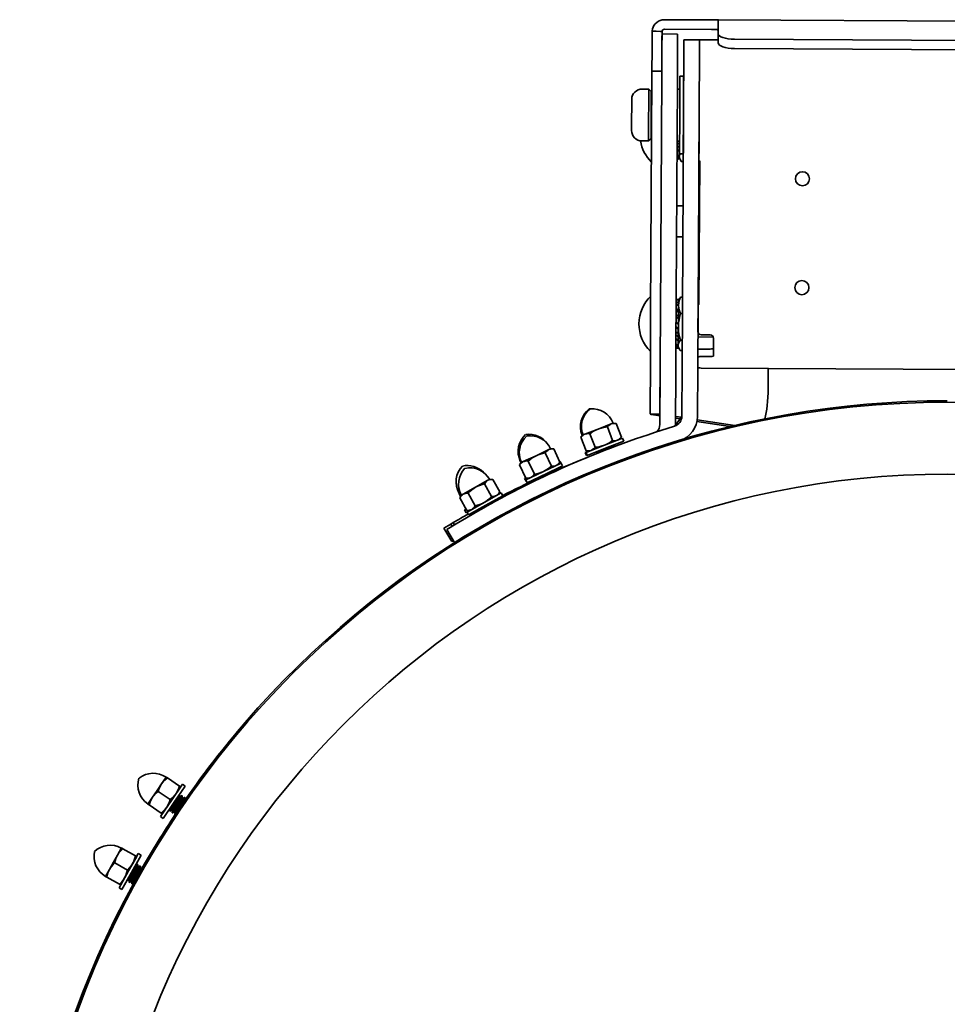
# Model space of a CAD drawing. Extents: x 6.5 to 64.9, y -6 to 65.8.
# Tile 15 of 21: x 6.5 to 17.6, y 54 to 65.8. Entities that reach past the tile are written whole.
import ezdxf

# ---------------------------------------------------------------- set-up
doc = ezdxf.new("R2010")
doc.units = 0
doc.header["$MEASUREMENT"] = 0

msp = doc.modelspace()

# ---------------------------------------------------------------- linework, layer by layer
at = {"color": 7, "lineweight": 35}
for p, q in [((14.224, 65.841), (14.223, 65.841)), ((14.795, 65.838), (14.224, 65.841)), ((20.493, 65.811), (14.864, 65.841)), ((14.873, 65.673), (14.874, 65.827)), ((14.874, 65.838), (14.874, 65.835)), ((14.874, 65.835), (14.874, 65.827)), ((14.078, 65.701), (14.077, 65.481)), ((14.178, 65.7), (14.078, 65.706)), ((14.178, 65.7), (14.078, 65.701)), ((14.196, 65.7), (14.178, 65.7)), ((14.195, 65.48), (14.196, 65.7)), ((14.195, 65.626), (14.196, 65.669)), ((14.196, 65.7), (14.196, 65.699)), ((14.384, 65.668), (14.196, 65.669)), ((14.224, 65.725), (14.794, 65.722)), ((14.383, 65.625), (14.384, 65.668)), ((14.873, 65.673), (14.872, 65.562)), ((14.193, 65.088), (14.195, 65.544)), ((14.195, 65.544), (14.195, 65.626)), ((14.381, 65.087), (14.383, 65.543)), ((14.383, 65.625), (14.383, 65.543)), ((14.46, 65.6), (14.454, 64.6)), ((14.648, 65.599), (14.46, 65.6)), ((14.648, 65.599), (14.642, 64.599)), ((14.648, 65.599), (14.642, 64.599)), ((14.648, 65.599), (14.872, 65.597)), ((20.285, 65.577), (15.069, 65.605)), ((14.077, 65.481), (14.075, 65.221)), ((14.193, 65.221), (14.195, 65.48)), ((15.069, 65.494), (20.284, 65.466)), ((14.075, 65.165), (14.059, 62.311)), ((14.075, 65.221), (14.075, 65.165)), ((14.075, 65.221), (14.193, 65.221)), ((14.193, 65.164), (14.193, 65.221)), ((14.178, 62.311), (14.193, 65.164)), ((14.381, 65.087), (14.363, 61.872)), ((14.409, 64.691), (14.411, 65.159)), ((14.457, 65.159), (14.411, 65.159)), ((14.455, 64.69), (14.457, 65.159)), ((13.957, 65.005), (14.037, 65.005)), ((14.037, 64.949), (14.034, 64.513)), ((14.037, 65.005), (14.037, 64.949)), ((14.067, 64.975), (14.037, 65.005)), ((14.067, 64.924), (14.067, 64.975)), ((14.38, 65.003), (14.411, 65.003)), ((13.83, 64.586), (13.831, 64.847)), ((13.831, 64.881), (13.831, 64.847)), ((14.065, 64.53), (14.067, 64.924)), ((14.074, 64.915), (14.067, 64.915)), ((14.406, 64.222), (14.409, 64.691)), ((14.452, 64.222), (14.455, 64.69)), ((13.83, 64.586), (13.829, 64.506)), ((14.454, 64.6), (14.438, 61.626)), ((14.642, 64.599), (14.626, 61.625)), ((14.64, 64.148), (14.642, 64.599)), ((14.034, 64.38), (14.034, 64.513)), ((14.064, 64.41), (14.065, 64.53)), ((14.071, 64.47), (14.064, 64.47)), ((13.954, 64.38), (14.034, 64.38)), ((14.064, 64.41), (14.034, 64.38)), ((14.377, 64.378), (14.407, 64.378)), ((14.377, 64.359), (14.405, 64.338)), ((14.405, 64.378), (14.404, 64.298)), ((14.404, 64.298), (14.405, 64.338)), ((14.405, 64.338), (14.405, 64.378)), ((14.407, 64.369), (14.406, 64.378)), ((14.376, 64.323), (14.404, 64.298)), ((14.404, 64.256), (14.376, 64.278)), ((14.404, 64.256), (14.376, 64.269)), ((14.404, 64.298), (14.404, 64.256)), ((14.404, 64.256), (14.404, 64.195)), ((14.404, 64.256), (14.404, 64.194)), ((14.406, 64.222), (14.452, 64.222)), ((14.404, 64.194), (14.376, 64.21)), ((14.404, 64.174), (14.376, 64.186)), ((14.391, 64.163), (14.376, 64.164)), ((14.404, 64.161), (14.391, 64.163)), ((14.404, 64.194), (14.404, 64.174)), ((14.404, 64.174), (14.404, 64.174)), ((14.404, 64.174), (14.417, 64.151)), ((14.404, 64.174), (14.404, 64.161)), ((14.428, 64.133), (14.452, 64.133)), ((14.641, 62.416), (14.65, 64.131)), ((14.638, 63.873), (14.648, 63.871)), ((14.639, 63.895), (14.649, 63.893)), ((15.888, 63.838), (15.889, 63.838)), ((14.648, 63.737), (14.638, 63.738)), ((14.373, 63.599), (14.449, 63.598)), ((14.637, 63.597), (14.647, 63.597)), ((14.37, 63.224), (14.447, 63.223)), ((14.635, 63.222), (14.645, 63.222)), ((14.394, 62.461), (14.366, 62.468)), ((14.394, 62.422), (14.366, 62.438)), ((14.394, 62.468), (14.381, 62.469)), ((14.394, 62.455), (14.408, 62.478)), ((14.394, 62.468), (14.394, 62.461)), ((14.394, 62.461), (14.394, 62.422)), ((14.394, 62.397), (14.394, 62.455)), ((14.443, 62.495), (14.42, 62.495)), ((15.881, 62.526), (15.882, 62.526)), ((14.394, 62.39), (14.366, 62.41)), ((14.394, 62.338), (14.366, 62.354)), ((14.394, 62.311), (14.366, 62.336)), ((14.393, 62.282), (14.394, 62.397)), ((14.394, 62.422), (14.394, 62.39)), ((14.394, 62.39), (14.394, 62.379)), ((14.394, 62.338), (14.394, 62.311)), ((14.629, 62.084), (14.631, 62.399)), ((14.631, 62.408), (14.638, 62.407)), ((14.059, 62.311), (14.056, 61.73)), ((14.174, 61.729), (14.178, 62.311)), ((14.393, 62.262), (14.365, 62.289)), ((14.393, 62.236), (14.365, 62.258)), ((14.394, 62.311), (14.393, 62.262)), ((14.393, 62.137), (14.393, 62.282)), ((14.393, 62.262), (14.393, 62.256)), ((14.393, 62.236), (14.393, 62.171)), ((14.442, 62.298), (14.419, 62.298)), ((14.393, 62.171), (14.365, 62.194)), ((14.393, 62.162), (14.365, 62.191)), ((14.392, 62.11), (14.365, 62.138)), ((14.392, 62.11), (14.391, 61.914)), ((14.393, 62.162), (14.392, 62.11)), ((14.392, 62.11), (14.392, 62.057)), ((14.393, 62.171), (14.393, 62.162)), ((14.392, 62.057), (14.364, 62.078)), ((14.392, 62.017), (14.364, 62.042)), ((14.392, 61.975), (14.364, 61.997)), ((14.392, 61.975), (14.364, 61.988)), ((14.392, 61.975), (14.391, 61.914)), ((14.392, 62.057), (14.392, 62.017)), ((14.392, 62.017), (14.392, 61.975)), ((14.44, 61.976), (14.417, 61.976)), ((14.814, 62.015), (14.628, 62.016)), ((14.777, 62.043), (14.669, 62.044)), ((14.816, 61.948), (14.816, 62.003)), ((14.173, 61.381), (14.175, 61.874)), ((14.361, 61.38), (14.363, 61.872)), ((14.391, 61.914), (14.363, 61.93)), ((14.391, 61.893), (14.363, 61.905)), ((14.378, 61.882), (14.363, 61.883)), ((14.391, 61.88), (14.378, 61.882)), ((14.391, 61.914), (14.391, 61.893)), ((14.391, 61.893), (14.391, 61.88)), ((14.391, 61.893), (14.391, 61.893)), ((14.391, 61.893), (14.405, 61.87)), ((14.416, 61.852), (14.44, 61.852)), ((14.776, 61.871), (14.668, 61.871)), ((14.816, 61.948), (14.815, 61.795)), ((14.816, 61.877), (14.815, 61.786)), ((14.056, 61.73), (14.053, 61.097)), ((14.171, 61.096), (14.174, 61.729)), ((14.667, 61.78), (14.775, 61.779)), ((14.815, 61.786), (14.815, 61.795)), ((14.438, 61.626), (14.438, 61.535)), ((14.626, 61.625), (14.626, 61.534)), ((20.711, 61.61), (14.666, 61.642)), ((15.476, 61.396), (15.477, 61.638)), ((14.438, 61.535), (14.436, 61.176)), ((14.626, 61.534), (14.624, 61.175)), ((14.171, 61.182), (14.173, 61.381)), ((14.361, 61.38), (14.359, 61.181)), ((13.327, 61.149), (13.318, 61.148)), ((14.171, 61.054), (14.171, 61.182)), ((14.171, 61.096), (14.171, 61.146)), ((14.359, 61.181), (14.359, 61.053)), ((14.436, 61.176), (14.435, 61.084)), ((14.624, 61.175), (14.623, 61.083)), ((14.053, 61.097), (14.053, 61.097)), ((14.171, 61.086), (14.057, 61.084)), ((14.07, 61.082), (14.171, 61.086)), ((14.07, 61.082), (14.171, 61.066)), ((14.17, 60.96), (14.171, 61.054)), ((14.435, 61.057), (14.351, 60.943)), ((14.359, 61.053), (14.358, 60.959)), ((14.359, 61.059), (14.429, 61.049)), ((14.359, 61.038), (14.415, 61.029)), ((14.435, 61.084), (14.435, 61.06)), ((14.62, 61.019), (15.074, 60.95)), ((14.623, 61.083), (14.623, 61.059)), ((13.266, 60.845), (13.425, 60.906)), ((13.425, 60.906), (13.584, 60.968)), ((13.6, 60.768), (13.537, 60.931)), ((13.608, 60.978), (13.584, 60.968)), ((13.608, 60.978), (13.643, 60.972)), ((13.643, 60.972), (13.706, 60.809)), ((14.348, 60.942), (14.181, 60.889)), ((14.358, 60.959), (14.358, 60.952)), ((14.617, 60.998), (15.018, 60.936)), ((13.241, 60.835), (13.219, 60.808)), ((13.283, 60.645), (13.219, 60.808)), ((13.23, 60.832), (13.243, 60.837)), ((13.23, 60.832), (13.233, 60.825)), ((13.241, 60.835), (13.266, 60.845)), ((13.325, 60.849), (13.389, 60.686)), ((13.721, 60.796), (13.501, 60.711)), ((13.684, 60.782), (13.706, 60.809)), ((13.71, 60.794), (13.687, 60.785)), ((13.71, 60.794), (13.711, 60.792)), ((13.735, 60.759), (13.721, 60.796)), ((12.832, 60.658), (12.678, 60.585)), ((12.856, 60.669), (12.832, 60.658)), ((12.891, 60.666), (12.856, 60.669)), ((12.965, 60.508), (12.891, 60.666)), ((13.501, 60.711), (13.281, 60.625)), ((13.515, 60.674), (13.295, 60.588)), ((13.342, 60.649), (13.501, 60.711)), ((13.735, 60.759), (13.515, 60.674)), ((13.614, 60.691), (13.628, 60.708)), ((13.617, 60.692), (13.62, 60.697)), ((13.626, 60.714), (13.62, 60.715)), ((13.621, 60.698), (13.62, 60.699)), ((13.628, 60.709), (13.626, 60.714)), ((14.238, 60.71), (14.405, 60.763)), ((12.524, 60.513), (12.678, 60.585)), ((12.788, 60.618), (12.863, 60.46)), ((13.314, 60.64), (13.27, 60.623)), ((13.284, 60.586), (13.27, 60.623)), ((13.295, 60.588), (13.281, 60.625)), ((13.283, 60.645), (13.317, 60.639)), ((13.294, 60.59), (13.284, 60.586)), ((13.305, 60.641), (13.306, 60.637)), ((13.314, 60.64), (13.306, 60.637)), ((13.317, 60.639), (13.342, 60.649)), ((13.423, 60.625), (13.4, 60.629)), ((13.417, 60.614), (13.432, 60.634)), ((13.43, 60.637), (13.423, 60.638)), ((13.423, 60.626), (13.424, 60.623)), ((13.427, 60.618), (13.426, 60.618)), ((13.43, 60.637), (13.432, 60.633)), ((12.5, 60.501), (12.48, 60.473)), ((12.554, 60.314), (12.48, 60.473)), ((12.486, 60.519), (12.493, 60.522)), ((12.486, 60.519), (12.494, 60.503)), ((12.499, 60.508), (12.494, 60.503)), ((12.494, 60.503), (12.497, 60.497)), ((12.5, 60.501), (12.524, 60.513)), ((12.582, 60.521), (12.657, 60.363)), ((12.981, 60.496), (12.767, 60.395)), ((12.998, 60.461), (12.784, 60.36)), ((12.945, 60.479), (12.965, 60.508)), ((12.968, 60.514), (12.964, 60.512)), ((12.968, 60.514), (12.977, 60.494)), ((12.998, 60.461), (12.981, 60.496)), ((12.121, 60.3), (12.098, 60.288)), ((12.156, 60.3), (12.121, 60.3)), ((12.242, 60.148), (12.156, 60.3)), ((12.553, 60.318), (12.54, 60.312)), ((12.557, 60.276), (12.54, 60.312)), ((12.767, 60.395), (12.554, 60.295)), ((12.589, 60.312), (12.554, 60.314)), ((12.784, 60.36), (12.57, 60.259)), ((12.589, 60.312), (12.613, 60.323)), ((12.613, 60.323), (12.767, 60.395)), ((12.681, 60.303), (12.69, 60.316)), ((12.69, 60.294), (12.704, 60.314)), ((12.703, 60.314), (12.692, 60.308)), ((12.702, 60.317), (12.695, 60.318)), ((12.702, 60.317), (12.704, 60.313)), ((12.882, 60.384), (12.894, 60.402)), ((12.892, 60.408), (12.886, 60.408)), ((12.894, 60.403), (12.892, 60.407)), ((11.801, 60.121), (11.949, 60.204)), ((12.098, 60.288), (11.949, 60.204)), ((12.057, 60.244), (12.142, 60.092)), ((12.57, 60.259), (12.554, 60.295)), ((12.561, 60.278), (12.557, 60.276)), ((11.746, 60.135), (11.763, 60.144)), ((11.746, 60.135), (11.755, 60.119)), ((11.755, 60.119), (11.769, 60.094)), ((11.778, 60.108), (11.76, 60.078)), ((11.845, 59.925), (11.76, 60.078)), ((11.778, 60.108), (11.801, 60.121)), ((11.859, 60.133), (11.944, 59.981)), ((12.258, 60.137), (12.052, 60.021)), ((12.277, 60.102), (12.071, 59.987)), ((12.224, 60.117), (12.242, 60.148)), ((12.239, 60.143), (12.246, 60.13)), ((12.277, 60.102), (12.258, 60.137)), ((11.835, 59.943), (11.815, 59.932)), ((12.052, 60.021), (11.846, 59.905)), ((12.071, 59.987), (11.865, 59.871)), ((11.903, 59.938), (12.052, 60.021)), ((12.175, 60.042), (12.17, 60.042)), ((12.172, 60.027), (12.178, 60.037)), ((12.178, 60.037), (12.176, 60.042)), ((11.838, 59.836), (11.714, 59.762)), ((11.834, 59.898), (11.815, 59.932)), ((11.846, 59.905), (11.834, 59.898)), ((11.88, 59.925), (11.845, 59.925)), ((11.865, 59.871), (11.846, 59.905)), ((11.88, 59.925), (11.903, 59.938)), ((11.992, 59.938), (11.985, 59.938)), ((11.988, 59.923), (11.995, 59.935)), ((11.992, 59.939), (11.995, 59.934)), ((11.649, 59.76), (11.568, 59.711)), ((11.664, 59.55), (11.568, 59.711)), ((11.714, 59.762), (11.602, 59.696)), ((11.649, 59.76), (11.68, 59.778)), ((11.665, 59.733), (11.649, 59.76)), ((11.68, 59.778), (11.695, 59.751)), ((11.602, 59.696), (11.696, 59.538)), ((11.809, 59.601), (11.934, 59.674)), ((11.682, 59.561), (11.664, 59.55)), ((8.109, 56.548), (8.164, 56.63)), ((8.164, 56.63), (8.22, 56.711)), ((8.234, 56.701), (8.22, 56.711)), ((8.234, 56.701), (8.379, 56.603)), ((8.415, 56.625), (8.282, 56.43)), ((8.415, 56.625), (8.448, 56.603)), ((8.053, 56.467), (8.109, 56.548)), ((8.268, 56.44), (8.123, 56.538)), ((8.282, 56.43), (8.338, 56.511)), ((8.448, 56.603), (8.315, 56.408)), ((8.338, 56.511), (8.393, 56.593)), ((8.378, 56.476), (8.38, 56.504)), ((8.379, 56.603), (8.393, 56.593)), ((7.998, 56.385), (8.053, 56.467)), ((7.998, 56.385), (8.013, 56.376)), ((8.282, 56.43), (8.149, 56.235)), ((8.315, 56.408), (8.182, 56.213)), ((8.227, 56.349), (8.282, 56.43)), ((8.357, 56.435), (8.334, 56.395)), ((8.338, 56.392), (8.361, 56.432)), ((8.39, 56.413), (8.366, 56.373)), ((8.371, 56.37), (8.394, 56.41)), ((8.378, 56.477), (8.382, 56.474)), ((8.408, 56.487), (8.382, 56.474)), ((8.413, 56.484), (8.409, 56.487)), ((8.41, 56.455), (8.414, 56.452)), ((8.411, 56.454), (8.413, 56.483)), ((8.44, 56.465), (8.414, 56.452)), ((8.445, 56.462), (8.441, 56.465)), ((8.443, 56.432), (8.445, 56.461)), ((8.443, 56.433), (8.447, 56.43)), ((8.013, 56.376), (8.157, 56.277)), ((8.157, 56.277), (8.172, 56.267)), ((8.227, 56.349), (8.172, 56.267)), ((8.259, 56.304), (8.261, 56.329)), ((8.263, 56.3), (8.259, 56.303)), ((8.29, 56.313), (8.264, 56.3)), ((8.29, 56.313), (8.294, 56.31)), ((8.292, 56.281), (8.294, 56.311)), ((8.296, 56.278), (8.292, 56.281)), ((8.323, 56.291), (8.297, 56.278)), ((8.323, 56.291), (8.327, 56.288)), ((8.324, 56.259), (8.326, 56.289)), ((8.182, 56.213), (8.149, 56.235)), ((8.328, 56.256), (8.324, 56.259)), ((7.632, 55.77), (7.68, 55.856)), ((7.696, 55.847), (7.68, 55.856)), ((7.848, 55.762), (7.696, 55.847)), ((7.584, 55.684), (7.536, 55.598)), ((7.632, 55.77), (7.584, 55.684)), ((7.752, 55.59), (7.6, 55.676)), ((7.767, 55.582), (7.883, 55.788)), ((7.802, 55.562), (7.917, 55.769)), ((7.816, 55.668), (7.864, 55.753)), ((7.848, 55.762), (7.864, 55.753)), ((7.883, 55.788), (7.917, 55.769)), ((7.536, 55.598), (7.488, 55.512)), ((7.652, 55.375), (7.767, 55.582)), ((7.686, 55.356), (7.802, 55.562)), ((7.719, 55.496), (7.767, 55.582)), ((7.767, 55.582), (7.816, 55.668)), ((7.87, 55.659), (7.849, 55.646)), ((7.875, 55.657), (7.871, 55.659)), ((7.876, 55.626), (7.876, 55.656)), ((7.876, 55.627), (7.88, 55.625)), ((7.905, 55.64), (7.88, 55.625)), ((7.91, 55.637), (7.905, 55.64)), ((7.91, 55.607), (7.91, 55.637)), ((7.91, 55.608), (7.914, 55.606)), ((7.935, 55.618), (7.914, 55.606)), ((7.488, 55.512), (7.503, 55.504)), ((7.503, 55.504), (7.656, 55.418)), ((7.671, 55.41), (7.719, 55.496)), ((7.768, 55.475), (7.745, 55.461)), ((7.768, 55.475), (7.772, 55.473)), ((7.773, 55.444), (7.772, 55.474)), ((7.777, 55.441), (7.773, 55.443)), ((7.803, 55.456), (7.778, 55.441)), ((7.802, 55.456), (7.807, 55.454)), ((7.807, 55.425), (7.806, 55.455)), ((7.832, 55.433), (7.812, 55.422)), ((7.84, 55.449), (7.839, 55.446)), ((7.686, 55.356), (7.652, 55.375)), ((7.671, 55.41), (7.656, 55.418)), ((7.811, 55.422), (7.807, 55.424))]:
    msp.add_line(p, q, dxfattribs=at)
for points in [[(14.223, 65.841), (14.199, 65.839), (14.175, 65.833), (14.152, 65.823), (14.132, 65.809), (14.114, 65.792), (14.099, 65.773), (14.089, 65.752), (14.081, 65.729), (14.078, 65.706)], [(14.864, 65.841), (14.841, 65.84), (14.795, 65.838)], [(14.874, 65.838), (14.874, 65.839), (14.873, 65.84), (14.871, 65.84), (14.864, 65.841)], [(14.196, 65.699), (14.198, 65.707), (14.201, 65.714), (14.207, 65.719), (14.214, 65.723), (14.224, 65.725)], [(14.847, 65.723), (14.826, 65.722), (14.794, 65.722)], [(14.871, 65.716), (14.866, 65.72), (14.862, 65.722), (14.847, 65.723)], [(14.417, 64.151), (14.411, 64.162), (14.407, 64.173), (14.405, 64.184), (14.404, 64.195)], [(14.394, 62.397), (14.397, 62.427), (14.404, 62.457), (14.411, 62.477), (14.42, 62.495)], [(14.419, 62.298), (14.409, 62.321), (14.401, 62.344), (14.397, 62.365), (14.394, 62.397)], [(14.393, 62.137), (14.394, 62.167), (14.396, 62.196), (14.401, 62.224), (14.407, 62.252), (14.419, 62.298)], [(14.417, 61.976), (14.404, 62.029), (14.395, 62.083), (14.393, 62.137)], [(14.391, 61.914), (14.395, 61.936), (14.404, 61.958), (14.417, 61.976)], [(14.405, 61.87), (14.399, 61.881), (14.395, 61.892), (14.392, 61.903), (14.391, 61.914)], [(14.815, 61.786), (14.815, 61.785), (14.815, 61.785), (14.814, 61.784), (14.811, 61.783), (14.798, 61.78), (14.775, 61.779)], [(13.425, 60.906), (13.404, 60.897), (13.363, 60.875), (13.325, 60.849)], [(13.537, 60.931), (13.491, 60.925), (13.446, 60.914), (13.425, 60.906)], [(13.537, 60.931), (13.554, 60.949), (13.573, 60.963), (13.584, 60.968)], [(13.584, 60.968), (13.604, 60.973), (13.625, 60.974), (13.643, 60.972)], [(13.219, 60.808), (13.231, 60.821), (13.244, 60.832), (13.255, 60.839), (13.266, 60.845)], [(13.266, 60.845), (13.278, 60.848), (13.29, 60.85), (13.307, 60.851), (13.325, 60.849)], [(13.706, 60.809), (13.695, 60.796), (13.681, 60.784), (13.671, 60.778), (13.66, 60.772)], [(12.788, 60.618), (12.803, 60.637), (12.822, 60.652), (12.832, 60.658)], [(12.832, 60.658), (12.852, 60.665), (12.873, 60.667), (12.891, 60.666)], [(13.389, 60.686), (13.372, 60.668), (13.352, 60.654), (13.342, 60.649)], [(13.501, 60.711), (13.476, 60.702), (13.45, 60.695), (13.42, 60.689), (13.389, 60.686)], [(13.574, 60.686), (13.459, 60.634), (13.427, 60.618)], [(13.442, 60.64), (13.486, 60.662), (13.493, 60.665)], [(13.501, 60.711), (13.522, 60.72), (13.562, 60.742), (13.6, 60.768)], [(13.626, 60.714), (13.626, 60.713), (13.626, 60.713), (13.626, 60.713), (13.625, 60.712), (13.622, 60.71), (13.592, 60.695), (13.574, 60.686)], [(13.576, 60.682), (13.618, 60.702), (13.627, 60.707), (13.628, 60.708)], [(13.6, 60.768), (13.625, 60.766), (13.649, 60.769), (13.66, 60.772)], [(12.582, 60.521), (12.606, 60.541), (12.632, 60.559), (12.654, 60.573), (12.678, 60.585)], [(12.678, 60.585), (12.702, 60.596), (12.727, 60.604), (12.757, 60.612), (12.788, 60.618)], [(13.342, 60.649), (13.322, 60.644), (13.301, 60.643), (13.283, 60.645)], [(13.431, 60.632), (13.424, 60.628), (13.423, 60.627), (13.423, 60.626), (13.423, 60.626), (13.423, 60.626)], [(13.44, 60.645), (13.432, 60.64), (13.43, 60.638), (13.43, 60.638), (13.43, 60.638), (13.43, 60.637)], [(13.432, 60.634), (13.434, 60.635), (13.442, 60.64)], [(12.48, 60.473), (12.49, 60.487), (12.503, 60.499), (12.513, 60.507), (12.524, 60.513)], [(12.524, 60.513), (12.535, 60.517), (12.547, 60.52), (12.564, 60.522), (12.582, 60.521)], [(12.767, 60.395), (12.788, 60.406), (12.826, 60.431), (12.863, 60.46)], [(12.863, 60.46), (12.888, 60.46), (12.911, 60.464), (12.921, 60.468)], [(12.921, 60.468), (12.931, 60.474), (12.95, 60.489), (12.965, 60.508)], [(12.098, 60.288), (12.117, 60.296), (12.138, 60.299), (12.156, 60.3)], [(12.554, 60.314), (12.579, 60.314), (12.602, 60.319), (12.613, 60.323)], [(12.613, 60.323), (12.623, 60.328), (12.641, 60.343), (12.657, 60.363)], [(12.657, 60.363), (12.702, 60.372), (12.746, 60.386), (12.767, 60.395)], [(12.842, 60.376), (12.729, 60.315), (12.701, 60.299)], [(12.712, 60.326), (12.704, 60.32), (12.702, 60.318), (12.702, 60.318), (12.702, 60.318), (12.702, 60.317)], [(12.704, 60.314), (12.706, 60.316), (12.714, 60.321)], [(12.714, 60.321), (12.756, 60.346), (12.762, 60.35)], [(12.892, 60.407), (12.892, 60.407), (12.892, 60.407), (12.892, 60.406), (12.891, 60.406), (12.888, 60.403), (12.859, 60.386), (12.842, 60.376)], [(12.844, 60.372), (12.884, 60.395), (12.893, 60.401), (12.894, 60.402)], [(11.859, 60.133), (11.881, 60.155), (11.905, 60.175), (11.927, 60.19), (11.949, 60.204)], [(11.949, 60.204), (11.973, 60.216), (11.997, 60.226), (12.027, 60.236), (12.057, 60.244)], [(12.057, 60.244), (12.071, 60.265), (12.088, 60.281), (12.098, 60.288)], [(11.76, 60.078), (11.769, 60.092), (11.781, 60.106), (11.79, 60.114), (11.801, 60.121)], [(11.801, 60.121), (11.812, 60.126), (11.823, 60.13), (11.841, 60.132), (11.859, 60.133)], [(12.052, 60.021), (12.072, 60.033), (12.108, 60.06), (12.142, 60.092)], [(12.142, 60.092), (12.167, 60.094), (12.19, 60.1), (12.201, 60.104)], [(12.201, 60.104), (12.21, 60.111), (12.227, 60.127), (12.242, 60.148)], [(11.903, 59.938), (11.913, 59.944), (11.93, 59.96), (11.944, 59.981)], [(11.944, 59.981), (11.989, 59.993), (12.032, 60.01), (12.052, 60.021)], [(12.001, 59.947), (11.994, 59.941), (11.992, 59.939), (11.992, 59.939), (11.992, 59.939), (11.992, 59.939)], [(11.995, 59.935), (11.996, 59.937), (12.004, 59.943)], [(12.004, 59.943), (12.044, 59.971), (12.05, 59.975)], [(12.176, 60.042), (12.176, 60.041), (12.176, 60.041), (12.176, 60.041), (12.175, 60.04), (12.172, 60.037), (12.145, 60.018), (12.128, 60.007)], [(12.139, 60.008), (12.171, 60.03), (12.178, 60.036), (12.178, 60.037)], [(11.845, 59.925), (11.87, 59.927), (11.893, 59.933), (11.903, 59.938)], [(8.123, 56.538), (8.132, 56.564), (8.142, 56.59), (8.152, 56.61), (8.164, 56.63)], [(8.164, 56.63), (8.183, 56.653), (8.204, 56.675), (8.234, 56.701)], [(8.123, 56.538), (8.092, 56.512), (8.065, 56.483), (8.053, 56.467)], [(8.268, 56.44), (8.299, 56.466), (8.326, 56.495), (8.338, 56.511)], [(8.338, 56.511), (8.348, 56.528), (8.366, 56.564), (8.379, 56.603)], [(8.352, 56.454), (8.376, 56.496), (8.379, 56.502)], [(8.053, 56.467), (8.043, 56.45), (8.026, 56.414), (8.013, 56.376)], [(8.227, 56.349), (8.237, 56.365), (8.255, 56.401), (8.268, 56.44)], [(8.348, 56.457), (8.285, 56.351), (8.265, 56.318)], [(8.27, 56.315), (8.305, 56.376), (8.352, 56.454)], [(8.334, 56.395), (8.299, 56.333), (8.291, 56.317), (8.29, 56.314), (8.29, 56.313), (8.29, 56.313), (8.29, 56.313)], [(8.294, 56.311), (8.294, 56.314), (8.305, 56.334), (8.338, 56.392)], [(8.381, 56.434), (8.317, 56.329), (8.298, 56.296)], [(8.302, 56.293), (8.338, 56.354), (8.385, 56.432)], [(8.413, 56.412), (8.35, 56.307), (8.331, 56.273)], [(8.335, 56.271), (8.37, 56.332), (8.417, 56.41)], [(8.378, 56.476), (8.377, 56.473), (8.365, 56.448), (8.357, 56.435)], [(8.361, 56.432), (8.38, 56.466), (8.382, 56.472), (8.382, 56.474), (8.382, 56.474), (8.382, 56.474)], [(8.409, 56.487), (8.409, 56.487), (8.409, 56.487), (8.409, 56.486), (8.408, 56.484), (8.397, 56.463), (8.381, 56.434)], [(8.385, 56.432), (8.408, 56.471), (8.412, 56.482), (8.413, 56.483)], [(8.411, 56.454), (8.41, 56.451), (8.397, 56.426), (8.39, 56.413)], [(8.394, 56.41), (8.412, 56.444), (8.415, 56.45), (8.415, 56.451), (8.415, 56.452), (8.414, 56.452)], [(8.441, 56.465), (8.441, 56.465), (8.441, 56.465), (8.441, 56.464), (8.441, 56.462), (8.43, 56.441), (8.413, 56.412)], [(8.417, 56.41), (8.44, 56.449), (8.445, 56.46), (8.445, 56.461)], [(8.443, 56.432), (8.443, 56.43), (8.435, 56.413)], [(8.227, 56.349), (8.209, 56.325), (8.188, 56.303), (8.157, 56.277)], [(8.265, 56.318), (8.259, 56.305), (8.259, 56.304)], [(8.263, 56.3), (8.263, 56.3), (8.263, 56.3), (8.263, 56.301), (8.263, 56.302), (8.27, 56.315)], [(8.298, 56.296), (8.292, 56.283), (8.292, 56.281)], [(8.296, 56.278), (8.296, 56.278), (8.296, 56.278), (8.296, 56.279), (8.296, 56.28), (8.302, 56.293)], [(8.366, 56.373), (8.331, 56.311), (8.323, 56.295), (8.322, 56.292), (8.322, 56.291), (8.322, 56.291), (8.323, 56.291)], [(8.331, 56.273), (8.325, 56.261), (8.324, 56.259)], [(8.326, 56.289), (8.327, 56.292), (8.337, 56.312), (8.371, 56.37)], [(8.328, 56.256), (8.328, 56.256), (8.328, 56.257), (8.33, 56.26), (8.335, 56.271)], [(7.632, 55.77), (7.649, 55.796), (7.668, 55.819), (7.696, 55.847)], [(7.536, 55.598), (7.556, 55.628), (7.579, 55.655), (7.6, 55.676)], [(7.6, 55.676), (7.606, 55.702), (7.614, 55.729), (7.622, 55.75), (7.632, 55.77)], [(7.816, 55.668), (7.825, 55.685), (7.839, 55.723), (7.848, 55.762)], [(7.503, 55.504), (7.509, 55.53), (7.517, 55.557), (7.526, 55.578), (7.536, 55.598)], [(7.719, 55.496), (7.728, 55.513), (7.743, 55.551), (7.752, 55.59)], [(7.752, 55.59), (7.781, 55.619), (7.805, 55.651), (7.816, 55.668)], [(7.824, 55.603), (7.785, 55.52), (7.771, 55.488)], [(7.776, 55.485), (7.798, 55.535), (7.829, 55.6)], [(7.848, 55.604), (7.794, 55.494), (7.778, 55.459)], [(7.782, 55.456), (7.812, 55.521), (7.852, 55.602)], [(7.859, 55.584), (7.82, 55.501), (7.806, 55.468)], [(7.81, 55.466), (7.832, 55.516), (7.863, 55.581)], [(7.882, 55.585), (7.828, 55.475), (7.812, 55.44)], [(7.816, 55.437), (7.847, 55.501), (7.886, 55.583)], [(7.829, 55.6), (7.844, 55.635), (7.845, 55.64)], [(7.893, 55.564), (7.854, 55.482), (7.84, 55.449)], [(7.871, 55.659), (7.871, 55.659), (7.871, 55.659), (7.871, 55.658), (7.871, 55.656), (7.862, 55.634), (7.848, 55.604)], [(7.852, 55.602), (7.871, 55.644), (7.875, 55.654), (7.876, 55.656)], [(7.876, 55.626), (7.875, 55.623), (7.865, 55.596), (7.859, 55.584)], [(7.863, 55.581), (7.878, 55.616), (7.88, 55.623), (7.88, 55.624), (7.88, 55.624), (7.88, 55.625), (7.88, 55.625)], [(7.905, 55.64), (7.905, 55.64), (7.906, 55.64), (7.906, 55.639), (7.905, 55.637), (7.896, 55.615), (7.882, 55.585)], [(7.886, 55.583), (7.906, 55.624), (7.91, 55.635), (7.91, 55.637)], [(7.91, 55.607), (7.91, 55.603), (7.899, 55.577), (7.893, 55.564)], [(7.897, 55.562), (7.912, 55.597), (7.915, 55.604), (7.915, 55.605), (7.915, 55.605), (7.914, 55.605), (7.914, 55.606)], [(7.656, 55.418), (7.685, 55.447), (7.709, 55.479), (7.719, 55.496)], [(7.771, 55.488), (7.768, 55.479), (7.768, 55.477), (7.768, 55.476), (7.768, 55.476), (7.768, 55.475), (7.768, 55.475)], [(7.772, 55.474), (7.773, 55.477), (7.776, 55.485)], [(7.778, 55.459), (7.773, 55.446), (7.773, 55.444)], [(7.777, 55.441), (7.777, 55.441), (7.777, 55.441), (7.777, 55.442), (7.777, 55.443), (7.782, 55.456)], [(7.806, 55.468), (7.803, 55.46), (7.802, 55.458), (7.802, 55.457), (7.802, 55.456), (7.802, 55.456), (7.802, 55.456)], [(7.806, 55.455), (7.807, 55.458), (7.81, 55.466)], [(7.812, 55.44), (7.807, 55.426), (7.807, 55.425)], [(7.811, 55.422), (7.811, 55.422), (7.811, 55.422), (7.811, 55.422), (7.811, 55.424), (7.816, 55.437)]]:
    msp.add_lwpolyline(points, dxfattribs=at)
msp.add_circle((17.635, 50.075), 11.155, dxfattribs=at)
for centre, radius, start, end in [((14.145, 65.7), 0.0677, 175.1434, 179.6687), ((14.859, 65.708), 0.0141, 0.8495, 34.4953), ((13.956, 64.88), 0.125, 89.6901, 179.6901), ((13.954, 64.505), 0.125, 179.6901, 269.6901), ((14.395, 64.455), 0.465, 189.0303, 225.4869), ((14.482, 64.194), 0.0779, 159.1028, 179.2336), ((14.351, 63.81), 0.354, 83.5387, 85.9841), ((14.567, 64.237), 0.173, 209.9827, 216.9638), ((14.63, 64.131), 0.02, 0, 59.6901), ((15.889, 63.923), 0.085, 359.845, 269.6901), ((15.889, 63.923), 0.085, 270, 359.6901), ((15.882, 62.611), 0.085, 270, 269.6901), ((14.383, 62.174), 0.465, 133.8937, 179.6894), ((14.42, 62.825), 0.358, 261.4636, 263.8905), ((14.557, 62.39), 0.173, 142.4148, 149.3971), ((14.621, 62.416), 0.02, 299.6901, 359.6901), ((14.383, 62.174), 0.465, 179.6902, 225.4869), ((14.669, 62.084), 0.04, 180, 269.6901), ((14.776, 62.003), 0.04, 360, 89.6901), ((14.338, 61.53), 0.354, 83.5387, 85.9841), ((14.554, 61.956), 0.173, 209.9831, 216.9654), ((17.635, 50.075), 11.172, 90, 38.5254), ((13.487, 60.933), 0.274, 128.0837, 201.2715), ((13.499, 60.935), 0.274, 128.0533, 201.2411), ((13.351, 60.878), 0.274, 21.2411, 94.4289), ((17.635, 50.075), 11.172, 90, 90.8736), ((14.074, 61.097), 0.0215, 181.6874, 216.7168), ((14.083, 61.179), 0.0983, 254.8898, 262.3505), ((14.31, 61.061), 0.125, 287.6903, 359.6899), ((14.31, 61.061), 0.313, 287.6903, 359.6899), ((14.045, 60.96), 0.125, 316.2127, 359.6901), ((17.629, 50.078), 11.347, 107.6901, 120.6901), ((12.736, 60.637), 0.274, 132.0562, 205.2439), ((12.749, 60.619), 0.274, 132.0633, 205.2511), ((12.593, 60.569), 0.274, 35.2977, 98.4317), ((12.606, 60.552), 0.274, 25.2511, 98.4389), ((17.629, 50.078), 11.159, 107.6901, 120.6901), ((7.148, 74.754), 15.471, 294.2365, 294.5482), ((13.608, 60.709), 0.0172, 297.8509, 313.9648), ((13.62, 60.697), 0.000797, 311.3343, 8.1089), ((13.626, 60.713), 0.00085, 35.2315, 91.6489), ((13.627, 60.709), 0.000795, 311.2733, 8.1785), ((17.441, 50.002), 11.347, 111.4866, 113.6416), ((11.987, 60.27), 0.274, 136.1537, 209.3414), ((12.018, 60.243), 0.274, 136.1193, 209.3071), ((11.849, 60.192), 0.274, 44.9402, 102.5292), ((11.88, 60.165), 0.274, 29.3071, 102.4948), ((17.635, 50.075), 10.288, 90, 180), ((17.635, 50.075), 10.288, 90, 180), ((17.441, 50.002), 11.347, 114.6774, 117.0783), ((5.503, 73.859), 15.355, 298.2622, 298.5591), ((12.892, 60.407), 0.00085, 39.2415, 95.6589), ((12.894, 60.403), 0.000795, 315.2833, 12.1885), ((17.635, 50.075), 10.288, 0, 90), ((17.635, 50.075), 10.288, 360, 90), ((12.07, 59.834), 0.425, 135.3745, 137.8106), ((3.976, 72.746), 15.124, 302.3396, 302.617), ((12.175, 60.041), 0.00085, 43.2975, 99.7148), ((12.177, 60.037), 0.000795, 319.3393, 16.2444), ((17.441, 50.002), 11.347, 119.4644, 120.5111), ((17.635, 50.061), 11.181, 139.1672, 145.271), ((8.064, 56.483), 0.274, 55.7452, 128.9329), ((8.153, 56.614), 0.274, 162.5574, 235.7452), ((8.408, 56.486), 0.00085, 69.7803, 126.1272), ((8.412, 56.484), 0.000797, 345.808, 42.5825), ((8.441, 56.464), 0.00085, 69.7803, 126.1271), ((8.445, 56.462), 0.000797, 345.808, 42.5825), ((8.26, 56.303), 0.00085, 165.3632, 221.71), ((8.264, 56.301), 0.000797, 248.9078, 305.6823), ((8.292, 56.281), 0.00085, 165.3631, 221.71), ((8.296, 56.279), 0.000797, 248.9078, 305.6823), ((17.635, 50.061), 11.181, 146.3504, 150.2107), ((8.325, 56.259), 0.00085, 165.3631, 221.71), ((7.623, 55.753), 0.274, 167.5859, 240.7736), ((7.545, 55.615), 0.274, 60.7736, 133.9614), ((-1.244, 59.828), 10.088, 334.5721, 334.9816), ((7.871, 55.658), 0.00085, 74.8088, 131.1557), ((7.875, 55.656), 0.000797, 350.8365, 47.611), ((7.905, 55.639), 0.00085, 74.8088, 131.1556), ((7.909, 55.637), 0.000797, 350.8365, 47.611), ((7.773, 55.444), 0.00085, 170.3916, 226.7385), ((7.777, 55.442), 0.000797, 253.9363, 310.7108), ((17.635, 50.061), 11.181, 151.2966, 228.8104), ((7.808, 55.425), 0.00085, 170.3916, 226.7385), ((7.812, 55.422), 0.000797, 253.9363, 310.7108)]:
    msp.add_arc(centre, radius, start, end, dxfattribs=at)
for centre, major_axis, ratio, start_param, end_param in [((15.07, 65.672), (0.197, -0.001), 0.34202, 3.143443, 4.712389), ((15.069, 65.561), (0.197, -0.001), 0.34202, 3.143443, 4.712389), ((14.668, 61.864), (0.04, -0.0002), 0.173648, 1.571736, 3.141593), ((14.776, 61.878), (0.04, -0.0002), 0.173648, 4.713328, 6.283185), ((14.667, 61.773), (0.04, -0.0002), 0.173648, 1.571736, 3.141593), ((14.666, 61.649), (0.04, -0.0002), 0.173648, 3.142532, 4.712389), ((15.336, 61.497), (0.022, -0.59), 0.233484, 0.646062, 1.391249), ((14.643, 61.094), (-0.472, 0.003), 0.173648, 0, 0.000939)]:
    msp.add_ellipse(centre, major_axis=major_axis, ratio=ratio, start_param=start_param, end_param=end_param, dxfattribs=at)

doc.saveas('drawing.dxf')
